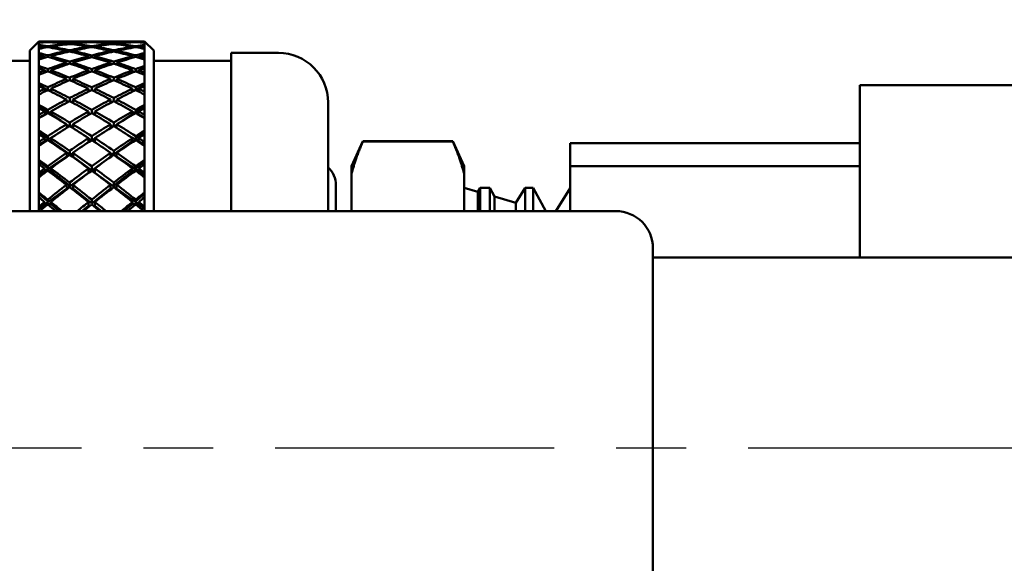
# Model space of a CAD drawing. Header units: inches. Extents: x 0.1 to 33.9, y 0.6 to 21.4.
# Tile 20 of 82: x 12.38 to 13.967, y 5.452 to 6.329. Entities that reach past the tile are written whole.
import ezdxf

# ---------------------------------------------------------------- set-up
doc = ezdxf.new("R2010")
doc.units = ezdxf.units.IN
doc.header["$MEASUREMENT"] = 0
doc.linetypes.add('CHAIN', pattern=[0.7087, 0.4724, -0.0591, 0.1181, -0.0591])
for name, color, linetype, lineweight in [('Centerline (ANSI)', 7, 'Continuous', 25), ('Dimension (ANSI)', 7, 'Continuous', 25), ('Visible (ANSI)', 7, 'Continuous', 50)]:
    doc.layers.add(name, color=color, linetype=linetype, lineweight=lineweight)
doc.styles.add('Note Text (ANSI)', font='tahoma.ttf')
doc.dimstyles.new('Default (ANSI)', dxfattribs={"dimtxt": 0.12, "dimasz": 0.098425, "dimexe": 0.125, "dimexo": 0.0625, "dimgap": 0.031496, "dimtad": 0, "dimtih": 1, "dimtoh": 1, "dimrnd": 1e-08, "dimzin": 4, "dimdsep": 46, "dimtxsty": 'Note Text (ANSI)', "dimcen": 0.09, "dimdle": 0.393701, "dimclrd": 256, "dimclre": 256, "dimclrt": 256, "dimadec": 0, "dimazin": 1, "dimtfac": 1, "dimtofl": 0, "dimtmove": 0, "dimatfit": 3, "dimfxl": 1, "dimtolj": 1, "dimtzin": 4, "dimlwd": -1, "dimlwe": -1, "dimarcsym": 0})

# ---------------------------------------------------------------- blocks, each defined once
blk = doc.blocks.new('*D7')
at = {"layer": 'Defpoints', "color": 0, "transparency": 16777216}
for p in [(9.9454, 11.5564), (17.6262, 11.5564), (17.8161, 5.6379)]:
    blk.add_point(p, dxfattribs=at)
at = {"layer": 'Dimension (ANSI)', "transparency": 16777216}
for p, q in [((10.0079, 11.5564), (17.7512, 11.5564)), ((17.6262, 11.4579), (17.6262, 8.6911)), ((17.6262, 5.7363), (17.6262, 8.5031))]:
    blk.add_line(p, q, dxfattribs=at)
for points in [[(17.6098, 11.4579), (17.6426, 11.4579), (17.6262, 11.5564)], [(17.6098, 5.7363), (17.6426, 5.7363), (17.6262, 5.6379)]]:
    blk.add_solid(points, dxfattribs=at)
at = {"layer": 'Dimension (ANSI)', "transparency": 16777216, "insert": (17.4746, 8.6596), "char_height": 0.12, "attachment_point": 1, "style": 'Note Text (ANSI)'}
blk.add_mtext('\\A1;5.92', dxfattribs=at)
blk = doc.blocks.new('*D8')
at = {"layer": 'Defpoints', "color": 0, "transparency": 16777216}
for p in [(9.9454, 11.5564), (18.5, 11.5564), (16.9252, 4.5759)]:
    blk.add_point(p, dxfattribs=at)
at = {"layer": 'Dimension (ANSI)', "transparency": 16777216}
for p, q in [((10.0079, 11.5564), (18.625, 11.5564)), ((18.5, 11.4579), (18.5, 8.1604)), ((18.5, 4.6743), (18.5, 7.9719)), ((16.9877, 4.5759), (18.625, 4.5759))]:
    blk.add_line(p, q, dxfattribs=at)
for points in [[(18.4836, 11.4579), (18.5164, 11.4579), (18.5, 11.5564)], [(18.4836, 4.6743), (18.5164, 4.6743), (18.5, 4.5759)]]:
    blk.add_solid(points, dxfattribs=at)
at = {"layer": 'Dimension (ANSI)', "transparency": 16777216, "insert": (18.3463, 8.1289), "char_height": 0.12, "attachment_point": 1, "style": 'Note Text (ANSI)'}
blk.add_mtext('\\A1;6.98', dxfattribs=at)

msp = doc.modelspace()

# ---------------------------------------------------------------- linework, layer by layer
at = {"layer": 'Centerline (ANSI)', "linetype": 'CHAIN', "ltscale": 0.952448}
msp.add_line((17.8161, 5.6379), (5.9769, 5.6379), dxfattribs=at)
at = {"layer": 'Visible (ANSI)'}
for p, q in [((12.3956, 6.2791), (12.4106, 6.2941)), ((12.4106, 6.2941), (12.4106, 6.2939)), ((12.4106, 6.2941), (12.4551, 6.2941)), ((12.4106, 6.2939), (12.4106, 6.2936)), ((12.4106, 6.2936), (12.4106, 6.2926)), ((12.4106, 6.2926), (12.4106, 6.2918)), ((12.4106, 6.2918), (12.4106, 6.2883)), ((12.4106, 6.2883), (12.4106, 6.2869)), ((12.4197, 6.2932), (12.4198, 6.2925)), ((12.4247, 6.2929), (12.4247, 6.2934)), ((12.4297, 6.2932), (12.4298, 6.2925)), ((12.4551, 6.2941), (12.4551, 6.294)), ((12.4551, 6.2903), (12.4552, 6.2891)), ((12.4602, 6.2897), (12.4601, 6.2908)), ((12.4651, 6.2941), (12.4651, 6.294)), ((12.4651, 6.2941), (12.5262, 6.2941)), ((12.4651, 6.2903), (12.4652, 6.2891)), ((12.4906, 6.2932), (12.4906, 6.2925)), ((12.4956, 6.2934), (12.4956, 6.2929)), ((12.5006, 6.2925), (12.5006, 6.2932)), ((12.5261, 6.2891), (12.5262, 6.2903)), ((12.5262, 6.294), (12.5262, 6.2941)), ((12.5312, 6.2908), (12.5311, 6.2897)), ((12.5361, 6.2891), (12.5362, 6.2903)), ((12.5362, 6.294), (12.5362, 6.2941)), ((12.5362, 6.2941), (12.5806, 6.2941)), ((12.5615, 6.2925), (12.5616, 6.2932)), ((12.5666, 6.2934), (12.5665, 6.2929)), ((12.5715, 6.2925), (12.5716, 6.2932)), ((12.5806, 6.2939), (12.5806, 6.2941)), ((12.5956, 6.2791), (12.5806, 6.2941)), ((12.5806, 6.2936), (12.5806, 6.2939)), ((12.5806, 6.2926), (12.5806, 6.2936)), ((12.5806, 6.2918), (12.5806, 6.2926)), ((12.5806, 6.2883), (12.5806, 6.2918)), ((12.5806, 6.2869), (12.5806, 6.2883)), ((12.3956, 6.0204), (12.3956, 6.2791)), ((12.4106, 6.2869), (12.4106, 6.2839)), ((12.4106, 6.2839), (12.4106, 6.2821)), ((12.4106, 6.2821), (12.4106, 6.2751)), ((12.4106, 6.2751), (12.4106, 6.2726)), ((12.4106, 6.2726), (12.4106, 6.2677)), ((12.4197, 6.2855), (12.4199, 6.2838)), ((12.4249, 6.2846), (12.4247, 6.2863)), ((12.425, 6.2688), (12.4247, 6.2715)), ((12.4297, 6.2855), (12.4299, 6.2837)), ((12.4551, 6.2788), (12.4552, 6.2766)), ((12.4602, 6.2777), (12.4601, 6.2798)), ((12.4651, 6.2788), (12.4652, 6.2765)), ((12.4906, 6.2855), (12.4906, 6.2838)), ((12.4956, 6.2863), (12.4956, 6.2846)), ((12.4956, 6.2715), (12.4956, 6.2688)), ((12.5006, 6.2838), (12.5006, 6.2855)), ((12.526, 6.2765), (12.5262, 6.2788)), ((12.5312, 6.2798), (12.531, 6.2777)), ((12.536, 6.2766), (12.5362, 6.2788)), ((12.5614, 6.2837), (12.5616, 6.2855)), ((12.5666, 6.2715), (12.5663, 6.2688)), ((12.5666, 6.2863), (12.5664, 6.2846)), ((12.5714, 6.2838), (12.5716, 6.2855)), ((12.5806, 6.2839), (12.5806, 6.2869)), ((12.5806, 6.2821), (12.5806, 6.2839)), ((12.5806, 6.2751), (12.5806, 6.2821)), ((12.5806, 6.2726), (12.5806, 6.2751)), ((12.5806, 6.2677), (12.5806, 6.2726)), ((12.5956, 6.2791), (12.5956, 6.0204)), ((12.7206, 6.0204), (12.7206, 6.2754)), ((12.7206, 6.2754), (12.7969, 6.2754)), ((12.2706, 6.2629), (12.3956, 6.2629)), ((12.4106, 6.2677), (12.4106, 6.2648)), ((12.4106, 6.2648), (12.4106, 6.2544)), ((12.4197, 6.2702), (12.42, 6.2675)), ((12.4199, 6.2681), (12.4208, 6.2678)), ((12.4297, 6.2702), (12.43, 6.2673)), ((12.4551, 6.2598), (12.4553, 6.2566)), ((12.4603, 6.2581), (12.4601, 6.2613)), ((12.4651, 6.2598), (12.4653, 6.2564)), ((12.4906, 6.2702), (12.4906, 6.2675)), ((12.5006, 6.2675), (12.5006, 6.2702)), ((12.526, 6.2564), (12.5262, 6.2598)), ((12.5312, 6.2613), (12.531, 6.2581)), ((12.536, 6.2566), (12.5362, 6.2598)), ((12.5613, 6.2673), (12.5616, 6.2702)), ((12.5704, 6.2678), (12.5714, 6.2681)), ((12.5713, 6.2675), (12.5716, 6.2702)), ((12.5806, 6.2648), (12.5806, 6.2677)), ((12.5806, 6.2544), (12.5806, 6.2648)), ((12.5956, 6.2629), (12.7206, 6.2629)), ((12.4106, 6.2544), (12.4106, 6.2508)), ((12.4106, 6.251), (12.4123, 6.2502)), ((12.4106, 6.2508), (12.4106, 6.2441)), ((12.4106, 6.2441), (12.4106, 6.2401)), ((12.4106, 6.2401), (12.4106, 6.2264)), ((12.4197, 6.2475), (12.4201, 6.2439)), ((12.4198, 6.2467), (12.4233, 6.2451)), ((12.4251, 6.2455), (12.4247, 6.2494)), ((12.4289, 6.244), (12.4301, 6.2444)), ((12.4297, 6.2475), (12.4301, 6.2435)), ((12.4906, 6.2475), (12.4906, 6.2437)), ((12.4956, 6.2493), (12.4956, 6.2456)), ((12.5006, 6.2437), (12.5006, 6.2475)), ((12.5611, 6.2435), (12.5616, 6.2475)), ((12.5612, 6.2444), (12.5624, 6.244)), ((12.5666, 6.2494), (12.5661, 6.2455)), ((12.568, 6.2451), (12.5715, 6.2467)), ((12.5712, 6.2439), (12.5716, 6.2475)), ((12.579, 6.2502), (12.5806, 6.251)), ((12.5806, 6.2508), (12.5806, 6.2544)), ((12.5806, 6.2441), (12.5806, 6.2508)), ((12.5806, 6.2401), (12.5806, 6.2441)), ((12.5806, 6.2264), (12.5806, 6.2401)), ((12.4106, 6.2264), (12.4106, 6.2219)), ((12.4551, 6.2335), (12.4554, 6.2293)), ((12.4553, 6.2301), (12.4562, 6.2297)), ((12.4604, 6.2312), (12.4601, 6.2356)), ((12.4651, 6.2335), (12.4654, 6.2291)), ((12.5259, 6.2291), (12.5262, 6.2335)), ((12.5312, 6.2356), (12.5309, 6.2312)), ((12.5351, 6.2297), (12.536, 6.2301)), ((12.5359, 6.2293), (12.5362, 6.2335)), ((12.5806, 6.2219), (12.5806, 6.2264)), ((12.4106, 6.2233), (12.4253, 6.215)), ((12.4106, 6.2219), (12.4106, 6.2134)), ((12.4106, 6.2134), (12.4106, 6.2084)), ((12.4106, 6.2086), (12.412, 6.2091)), ((12.4106, 6.2084), (12.4106, 6.1916)), ((12.4197, 6.2177), (12.4202, 6.2132)), ((12.4253, 6.215), (12.4247, 6.22)), ((12.4253, 6.215), (12.4253, 6.215)), ((12.4264, 6.2145), (12.4299, 6.2157)), ((12.4297, 6.2177), (12.4303, 6.2126)), ((12.4906, 6.2177), (12.4906, 6.2129)), ((12.4906, 6.2135), (12.4913, 6.2132)), ((12.4956, 6.22), (12.4956, 6.2153)), ((12.5, 6.2132), (12.5006, 6.2135)), ((12.5006, 6.2129), (12.5006, 6.2177)), ((12.561, 6.2126), (12.5616, 6.2177)), ((12.5614, 6.2157), (12.5648, 6.2145)), ((12.566, 6.215), (12.5806, 6.2233)), ((12.5666, 6.22), (12.566, 6.215)), ((12.566, 6.215), (12.566, 6.215)), ((12.571, 6.2132), (12.5716, 6.2177)), ((12.5793, 6.2091), (12.5806, 6.2086)), ((12.5806, 6.2134), (12.5806, 6.2219)), ((12.5806, 6.2084), (12.5806, 6.2134)), ((12.5806, 6.1916), (12.5806, 6.2084)), ((13.7343, 6.2233), (13.7343, 5.9454)), ((14.8235, 6.2233), (13.7343, 6.2233)), ((12.4551, 6.2002), (12.4554, 6.1951)), ((12.4552, 6.1982), (12.4582, 6.1966)), ((12.4604, 6.1974), (12.4601, 6.2027)), ((12.4632, 6.196), (12.4653, 6.197)), ((12.4651, 6.2002), (12.4655, 6.1948)), ((12.5258, 6.1948), (12.5262, 6.2002)), ((12.526, 6.197), (12.5281, 6.196)), ((12.5312, 6.2027), (12.5308, 6.1974)), ((12.5331, 6.1966), (12.536, 6.1982)), ((12.5358, 6.1951), (12.5362, 6.2002)), ((12.8769, 6.1954), (12.8769, 6.0204)), ((12.4106, 6.1916), (12.4106, 6.1861)), ((12.4106, 6.1887), (12.4253, 6.1792)), ((12.4106, 6.1861), (12.4106, 6.1759)), ((12.4197, 6.181), (12.4204, 6.1759)), ((12.4204, 6.1759), (12.4253, 6.1792)), ((12.4204, 6.1759), (12.4223, 6.1768)), ((12.4253, 6.1792), (12.4247, 6.1838)), ((12.4249, 6.1781), (12.4298, 6.1803)), ((12.4297, 6.181), (12.4304, 6.1759)), ((12.4906, 6.181), (12.4906, 6.1754)), ((12.4906, 6.1784), (12.4933, 6.1769)), ((12.4956, 6.1838), (12.4956, 6.1782)), ((12.498, 6.1769), (12.5006, 6.1784)), ((12.5006, 6.1754), (12.5006, 6.181)), ((12.5609, 6.1759), (12.5616, 6.181)), ((12.5615, 6.1803), (12.5663, 6.1781)), ((12.566, 6.1792), (12.5806, 6.1887)), ((12.5666, 6.1838), (12.566, 6.1792)), ((12.566, 6.1792), (12.5709, 6.1759)), ((12.569, 6.1768), (12.5709, 6.1759)), ((12.5709, 6.1759), (12.5716, 6.181)), ((12.5806, 6.1861), (12.5806, 6.1916)), ((12.5806, 6.1759), (12.5806, 6.1861)), ((12.4106, 6.1714), (12.4204, 6.1759)), ((12.4106, 6.1759), (12.4106, 6.17)), ((12.4106, 6.17), (12.4106, 6.1502)), ((12.4204, 6.1759), (12.4205, 6.1758)), ((12.4207, 6.1759), (12.4204, 6.1759)), ((12.4304, 6.1759), (12.4287, 6.1759)), ((12.4304, 6.1759), (12.4462, 6.1657)), ((12.4605, 6.157), (12.4601, 6.1633)), ((12.5312, 6.1633), (12.5307, 6.157)), ((12.5451, 6.1657), (12.5609, 6.1759)), ((12.5626, 6.1759), (12.5609, 6.1759)), ((12.5709, 6.1759), (12.5706, 6.1759)), ((12.5707, 6.1758), (12.5709, 6.1759)), ((12.5709, 6.1759), (12.5806, 6.1714)), ((12.5806, 6.17), (12.5806, 6.1759)), ((12.5806, 6.1502), (12.5806, 6.17)), ((12.4106, 6.1502), (12.4106, 6.1439)), ((12.4106, 6.1476), (12.4253, 6.137)), ((12.4551, 6.1603), (12.4555, 6.1544)), ((12.4551, 6.1599), (12.4596, 6.157)), ((12.4615, 6.1564), (12.4652, 6.1585)), ((12.4651, 6.1603), (12.4655, 6.1539)), ((12.5257, 6.1539), (12.5262, 6.1603)), ((12.526, 6.1585), (12.5298, 6.1564)), ((12.5316, 6.157), (12.5361, 6.1599)), ((12.5358, 6.1544), (12.5362, 6.1603)), ((12.566, 6.137), (12.5806, 6.1476)), ((12.5806, 6.1439), (12.5806, 6.1502)), ((12.4106, 6.1439), (12.4106, 6.1321)), ((12.4106, 6.1279), (12.4204, 6.1333)), ((12.4106, 6.1321), (12.4106, 6.1254)), ((12.4197, 6.138), (12.4204, 6.1333)), ((12.4204, 6.1333), (12.4357, 6.1419)), ((12.4204, 6.1333), (12.4253, 6.137)), ((12.4204, 6.1333), (12.4215, 6.1327)), ((12.4225, 6.1333), (12.4204, 6.1333)), ((12.4253, 6.137), (12.4247, 6.1413)), ((12.4304, 6.1333), (12.4269, 6.1333)), ((12.4297, 6.138), (12.4304, 6.1333)), ((12.4304, 6.1333), (12.4606, 6.1114)), ((12.4906, 6.138), (12.4906, 6.1315)), ((12.4906, 6.1369), (12.4948, 6.1342)), ((12.4956, 6.1413), (12.4956, 6.1348)), ((12.4965, 6.1342), (12.5006, 6.1369)), ((12.5006, 6.1315), (12.5006, 6.138)), ((12.5307, 6.1114), (12.5609, 6.1333)), ((12.5556, 6.1419), (12.5709, 6.1333)), ((12.5609, 6.1333), (12.5616, 6.138)), ((12.5644, 6.1333), (12.5609, 6.1333)), ((12.5666, 6.1413), (12.566, 6.137)), ((12.566, 6.137), (12.5709, 6.1333)), ((12.5709, 6.1333), (12.5688, 6.1333)), ((12.5698, 6.1327), (12.5709, 6.1333)), ((12.5709, 6.1333), (12.5716, 6.138)), ((12.5709, 6.1333), (12.5806, 6.1279)), ((12.5806, 6.1321), (12.5806, 6.1439)), ((12.5806, 6.1254), (12.5806, 6.1321)), ((12.9144, 6.0931), (12.933, 6.1331)), ((12.933, 6.1327), (12.933, 6.1331)), ((12.933, 6.1331), (13.0778, 6.1331)), ((12.933, 6.1327), (13.0778, 6.1327)), ((13.0778, 6.1327), (13.0778, 6.1331)), ((13.0965, 6.0931), (13.0778, 6.1331)), ((13.2672, 6.1299), (13.2672, 6.0931)), ((13.7343, 6.1299), (13.2672, 6.1299)), ((12.4106, 6.1254), (12.4106, 6.1029)), ((12.4551, 6.1143), (12.4556, 6.1077)), ((12.4606, 6.1114), (12.4601, 6.1177)), ((12.4603, 6.1107), (12.4651, 6.1139)), ((12.4651, 6.1143), (12.4656, 6.1077)), ((12.5257, 6.1077), (12.5262, 6.1143)), ((12.5261, 6.1139), (12.531, 6.1107)), ((12.5312, 6.1177), (12.5307, 6.1114)), ((12.5357, 6.1077), (12.5362, 6.1143)), ((12.5806, 6.1029), (12.5806, 6.1254)), ((12.4106, 6.1029), (12.4106, 6.0957)), ((12.4106, 6.1006), (12.4253, 6.0889)), ((12.4204, 6.0849), (12.4556, 6.1077)), ((12.4556, 6.1077), (12.4606, 6.1114)), ((12.4556, 6.1077), (12.4562, 6.1081)), ((12.4556, 6.1077), (12.4556, 6.1077)), ((12.4556, 6.1077), (12.4556, 6.1077)), ((12.4656, 6.1077), (12.4646, 6.1077)), ((12.4656, 6.1077), (12.4956, 6.0859)), ((12.4956, 6.0859), (12.5257, 6.1077)), ((12.5267, 6.1077), (12.5257, 6.1077)), ((12.5307, 6.1114), (12.5357, 6.1077)), ((12.5351, 6.1081), (12.5357, 6.1077)), ((12.5357, 6.1077), (12.5356, 6.1077)), ((12.5357, 6.1077), (12.5357, 6.1077)), ((12.5357, 6.1077), (12.5709, 6.0849)), ((12.566, 6.0889), (12.5806, 6.1006)), ((12.5806, 6.0957), (12.5806, 6.1029)), ((12.4106, 6.0957), (12.4106, 6.0825)), ((12.4106, 6.0786), (12.4204, 6.0849)), ((12.4106, 6.0825), (12.4106, 6.075)), ((12.4197, 6.0892), (12.4204, 6.0849)), ((12.4204, 6.0849), (12.4253, 6.0889)), ((12.4204, 6.0849), (12.4222, 6.0837)), ((12.4239, 6.0849), (12.4204, 6.0849)), ((12.4253, 6.0889), (12.4247, 6.0928)), ((12.4304, 6.0849), (12.4255, 6.0849)), ((12.4297, 6.0892), (12.4304, 6.0849)), ((12.4304, 6.0849), (12.4606, 6.0609)), ((12.4556, 6.0569), (12.4906, 6.0823)), ((12.4906, 6.0892), (12.4906, 6.0823)), ((12.4956, 6.0928), (12.4956, 6.0859)), ((12.5006, 6.0823), (12.5006, 6.0892)), ((12.5006, 6.0823), (12.5357, 6.0569)), ((12.5307, 6.0609), (12.5609, 6.0849)), ((12.5609, 6.0849), (12.5616, 6.0892)), ((12.5658, 6.0849), (12.5609, 6.0849)), ((12.5666, 6.0928), (12.566, 6.0889)), ((12.566, 6.0889), (12.5709, 6.0849)), ((12.5709, 6.0849), (12.5674, 6.0849)), ((12.5691, 6.0837), (12.5709, 6.0849)), ((12.5709, 6.0849), (12.5716, 6.0892)), ((12.5709, 6.0849), (12.5806, 6.0786)), ((12.5806, 6.0825), (12.5806, 6.0957)), ((12.5806, 6.075), (12.5806, 6.0825)), ((12.9144, 6.0931), (12.9144, 6.0796)), ((13.0965, 6.0796), (13.0965, 6.0931)), ((13.2672, 6.0204), (13.2672, 6.0931)), ((13.2672, 6.0931), (13.7343, 6.0931)), ((12.4106, 6.075), (12.4106, 6.0501)), ((12.4606, 6.0609), (12.4601, 6.0665)), ((12.5312, 6.0665), (12.5307, 6.0609)), ((12.5806, 6.0501), (12.5806, 6.075)), ((12.9144, 6.0204), (12.9144, 6.0796)), ((13.0965, 6.0204), (13.0965, 6.0796)), ((12.4106, 6.0501), (12.4106, 6.0422)), ((12.4204, 6.0313), (12.4556, 6.0569)), ((12.4551, 6.0627), (12.4556, 6.0569)), ((12.4556, 6.0569), (12.4606, 6.0609)), ((12.4556, 6.0569), (12.4566, 6.0562)), ((12.4575, 6.0569), (12.4556, 6.0569)), ((12.4656, 6.0569), (12.4628, 6.0569)), ((12.4651, 6.0627), (12.4656, 6.0569)), ((12.4656, 6.0569), (12.4956, 6.0329)), ((12.4956, 6.0329), (12.5257, 6.0569)), ((12.5257, 6.0569), (12.5262, 6.0627)), ((12.5285, 6.0569), (12.5257, 6.0569)), ((12.5307, 6.0609), (12.5357, 6.0569)), ((12.5357, 6.0569), (12.5338, 6.0569)), ((12.5347, 6.0562), (12.5357, 6.0569)), ((12.5357, 6.0569), (12.5362, 6.0627)), ((12.5357, 6.0569), (12.5709, 6.0313)), ((12.5806, 6.0422), (12.5806, 6.0501)), ((12.8894, 6.0619), (12.8894, 6.0204)), ((13.1181, 6.0516), (13.0965, 6.0579)), ((13.1181, 6.0516), (13.122, 6.0579)), ((13.1181, 6.0204), (13.1181, 6.0516)), ((13.122, 6.0579), (13.122, 6.0204)), ((13.122, 6.0579), (13.1374, 6.0579)), ((13.1374, 6.0204), (13.1374, 6.0579)), ((13.145, 6.0438), (13.1374, 6.0579)), ((13.1798, 6.0337), (13.1948, 6.0579)), ((13.1948, 6.0579), (13.1948, 6.0204)), ((13.1948, 6.0579), (13.2076, 6.0579)), ((13.2076, 6.0204), (13.2076, 6.0579)), ((13.2277, 6.0204), (13.2076, 6.0579)), ((13.2443, 6.0204), (13.2672, 6.0572)), ((12.4106, 6.0482), (12.4253, 6.0356)), ((12.4106, 6.0422), (12.4106, 6.0277)), ((12.4197, 6.035), (12.4204, 6.0313)), ((12.4204, 6.0313), (12.4253, 6.0356)), ((12.4253, 6.0356), (12.4247, 6.039)), ((12.4297, 6.035), (12.4304, 6.0313)), ((12.4906, 6.035), (12.4906, 6.029)), ((12.4956, 6.039), (12.4956, 6.0329)), ((12.5006, 6.029), (12.5006, 6.035)), ((12.5609, 6.0313), (12.5616, 6.035)), ((12.566, 6.0356), (12.5806, 6.0482)), ((12.5666, 6.039), (12.566, 6.0356)), ((12.566, 6.0356), (12.5709, 6.0313)), ((12.5709, 6.0313), (12.5716, 6.035)), ((12.5806, 6.0277), (12.5806, 6.0422)), ((13.145, 6.0438), (13.145, 6.0204)), ((13.1798, 6.0337), (13.145, 6.0438)), ((13.1798, 6.0204), (13.1798, 6.0337)), ((10.8737, 6.0204), (13.3407, 6.0204)), ((12.4106, 6.0242), (12.4204, 6.0313)), ((12.4106, 6.0277), (12.4106, 6.0204)), ((12.4204, 6.0313), (12.4228, 6.0295)), ((12.4304, 6.0313), (12.4204, 6.0313)), ((12.4304, 6.0313), (12.4431, 6.0204)), ((12.4798, 6.0204), (12.4906, 6.029)), ((12.5006, 6.029), (12.5114, 6.0204)), ((12.5482, 6.0204), (12.5609, 6.0313)), ((12.5709, 6.0313), (12.5609, 6.0313)), ((12.5685, 6.0295), (12.5709, 6.0313)), ((12.5709, 6.0313), (12.5806, 6.0242)), ((12.5806, 6.0204), (12.5806, 6.0277)), ((13.4007, 5.9604), (13.4007, 5.3154)), ((13.4007, 5.9454), (13.4655, 5.9454)), ((13.5294, 5.9454), (13.4655, 5.9454)), ((13.5294, 5.9454), (14.0661, 5.9454))]:
    msp.add_line(p, q, dxfattribs=at)
for centre, radius, end in [((12.7969, 6.1954), 0.08, 90), ((12.8494, 6.0619), 0.04, 46.5675), ((13.3407, 5.9604), 0.06, 90)]:
    msp.add_arc(centre, radius, 0, end, dxfattribs=at)
for centre, major_axis, ratio, start_param, end_param in [((12.5006, 5.6379), (0.5002, -0.5002), 0.849408, 2.390941, 2.412523), ((12.4906, 5.6379), (-0.5002, 0.5002), 0.849408, 5.52487, 5.538748), ((12.4906, 5.6379), (0.4764, -0.4764), 0.94725, 2.437443, 2.451321), ((12.5006, 5.6379), (-0.4764, 0.4764), 0.94725, 5.586699, 5.608281), ((12.5006, 5.6379), (0.5224, -0.5224), 0.76018, 2.336776, 2.358357), ((12.4906, 5.6379), (0.4764, -0.4764), 0.94725, 2.383277, 2.429779), ((12.4906, 5.6379), (-0.5002, 0.5002), 0.849408, 5.470704, 5.517206), ((12.4906, 5.6379), (0.4764, 0.4764), 0.94725, 0.866646, 0.913148), ((12.5006, 5.6379), (-0.4764, 0.4764), 0.94725, 5.5325, 5.579035), ((12.5006, 5.6379), (0.5002, -0.5002), 0.849408, 2.336742, 2.383277), ((12.5006, 5.6379), (-0.4764, -0.4764), 0.94725, 4.015869, 4.062404), ((12.4906, 5.6379), (-0.4764, 0.4764), 0.94725, 5.470704, 5.51724), ((12.4906, 5.6379), (0.4764, 0.4764), 0.94725, 0.812481, 0.859016), ((12.4906, 5.6379), (-0.5002, 0.5002), 0.849408, 5.416539, 5.463074), ((12.5006, 5.6379), (0.4764, -0.4764), 0.94725, 2.336731, 2.383277), ((12.5006, 5.6379), (-0.4764, -0.4764), 0.94725, 3.961693, 4.008239), ((12.5006, 5.6379), (0.5002, -0.5002), 0.849408, 2.282566, 2.329112), ((12.4906, 5.6379), (0.4764, 0.4764), 0.94725, 0.758315, 0.804862), ((12.4906, 5.6379), (-0.4764, 0.4764), 0.94725, 5.416539, 5.463085), ((12.4906, 5.6379), (0.5002, 0.5002), 0.849408, 0.812481, 0.859027), ((12.5006, 5.6379), (-0.4764, -0.4764), 0.94725, 3.907538, 3.954074), ((12.5006, 5.6379), (0.4764, -0.4764), 0.94725, 2.282577, 2.329112), ((12.5006, 5.6379), (-0.5002, -0.5002), 0.849408, 3.961704, 4.008239), ((12.4906, 5.6379), (-0.4764, -0.4764), 0.94725, 3.845743, 3.892278), ((12.4906, 5.6379), (0.5002, 0.5002), 0.849408, 0.758315, 0.804851), ((12.4906, 5.6379), (-0.4764, 0.4764), 0.94725, 5.362374, 5.408909), ((12.5006, 5.6379), (0.4764, 0.4764), 0.94725, 0.711814, 0.758315), ((12.5006, 5.6379), (-0.5002, -0.5002), 0.849408, 3.907572, 3.954074), ((12.5006, 5.6379), (0.4764, -0.4764), 0.94725, 2.228445, 2.274946), ((12.4906, 5.6379), (0.5002, 0.5002), 0.849408, 0.72907, 0.750651), ((12.4906, 5.6379), (-0.4764, -0.4764), 0.94725, 3.816497, 3.838079), ((12.4906, 5.6379), (0.5224, 0.5224), 0.76018, 0.783235, 0.804817), ((12.5006, 5.6379), (-0.5002, -0.5002), 0.849408, 3.88603, 3.899908), ((12.5006, 5.6379), (0.4764, 0.4764), 0.94725, 0.690272, 0.70415), ((12.4906, 5.6379), (-0.5224, 0.5224), 0.76018, 5.470704, 5.484582), ((12.4906, 5.6379), (0.4764, 0.4764), 0.94725, 0.920812, 0.93469), ((12.5006, 5.6379), (-0.4764, -0.4764), 0.94725, 4.070068, 4.09165), ((12.5006, 5.6379), (0.5432, -0.5432), 0.678017, 2.28261, 2.304192), ((12.4906, 5.6379), (-0.5432, 0.5432), 0.678017, 5.416539, 5.430417), ((12.4906, 5.6379), (-0.5224, 0.5224), 0.76018, 5.416539, 5.46304), ((12.4906, 5.6379), (0.5002, 0.5002), 0.849408, 0.920812, 0.967313), ((12.5006, 5.6379), (0.5224, -0.5224), 0.76018, 2.282577, 2.329112), ((12.5006, 5.6379), (-0.5002, -0.5002), 0.849408, 4.070035, 4.11657), ((12.4906, 5.6379), (0.5002, 0.5002), 0.849408, 0.866646, 0.913181), ((12.4906, 5.6379), (-0.5224, 0.5224), 0.76018, 5.362374, 5.408909), ((12.5006, 5.6379), (-0.5002, -0.5002), 0.849408, 4.015858, 4.062404), ((12.5006, 5.6379), (0.5224, -0.5224), 0.76018, 2.2284, 2.274946), ((12.4906, 5.6379), (-0.5002, 0.5002), 0.849408, 5.362374, 5.40892), ((12.4906, 5.6379), (0.5224, 0.5224), 0.76018, 0.866646, 0.913193), ((12.5006, 5.6379), (0.5002, -0.5002), 0.849408, 2.228411, 2.274946), ((12.5006, 5.6379), (-0.5224, -0.5224), 0.76018, 4.015869, 4.062404), ((12.4906, 5.6379), (0.5224, 0.5224), 0.76018, 0.812481, 0.859016), ((12.4906, 5.6379), (-0.5002, 0.5002), 0.849408, 5.308208, 5.354743), ((12.5006, 5.6379), (-0.5224, -0.5224), 0.76018, 3.961738, 4.008239), ((12.5006, 5.6379), (0.5002, -0.5002), 0.849408, 2.17428, 2.220781), ((12.4906, 5.6379), (-0.4764, 0.4764), 0.94725, 5.333128, 5.35471), ((12.4906, 5.6379), (0.5432, 0.5432), 0.678017, 0.837401, 0.858982), ((12.5006, 5.6379), (-0.5224, -0.5224), 0.76018, 3.940196, 3.954074), ((12.5006, 5.6379), (0.4764, -0.4764), 0.94725, 2.206903, 2.220781), ((12.5006, 5.6379), (-0.5432, -0.5432), 0.678017, 3.994361, 4.008239), ((12.4906, 5.6379), (0.5002, 0.5002), 0.849408, 0.974977, 0.988855), ((12.5006, 5.6379), (-0.5002, -0.5002), 0.849408, 4.124234, 4.145815), ((12.4906, 5.6379), (-0.5432, 0.5432), 0.678017, 5.362374, 5.408875), ((12.4906, 5.6379), (0.5224, 0.5224), 0.76018, 0.974977, 1.021478), ((12.5006, 5.6379), (0.5432, -0.5432), 0.678017, 2.228411, 2.274946), ((12.5006, 5.6379), (-0.5224, -0.5224), 0.76018, 4.1242, 4.170735), ((12.4906, 5.6379), (0.5224, 0.5224), 0.76018, 0.920812, 0.967347), ((12.4906, 5.6379), (-0.5432, 0.5432), 0.678017, 5.308208, 5.354743), ((12.5006, 5.6379), (-0.5224, -0.5224), 0.76018, 4.070023, 4.11657), ((12.5006, 5.6379), (0.5432, -0.5432), 0.678017, 2.174235, 2.220781), ((12.4906, 5.6379), (-0.5224, 0.5224), 0.76018, 5.308208, 5.354755), ((12.4906, 5.6379), (0.5432, 0.5432), 0.678017, 0.920812, 0.967358), ((12.5006, 5.6379), (0.5224, -0.5224), 0.76018, 2.174246, 2.220781), ((12.5006, 5.6379), (-0.5432, -0.5432), 0.678017, 4.070035, 4.11657), ((12.4906, 5.6379), (0.5432, 0.5432), 0.678017, 0.866646, 0.913181), ((12.4906, 5.6379), (-0.5224, 0.5224), 0.76018, 5.254043, 5.300578), ((12.5006, 5.6379), (-0.5432, -0.5432), 0.678017, 4.015903, 4.062404), ((12.5006, 5.6379), (0.5224, -0.5224), 0.76018, 2.120114, 2.166616), ((12.4906, 5.6379), (-0.5002, 0.5002), 0.849408, 5.278963, 5.300544), ((12.5006, 5.6379), (0.5002, -0.5002), 0.849408, 2.152738, 2.166616), ((12.5006, 5.6379), (0.5623, -0.5623), 0.60168, 2.228445, 2.250027), ((12.4906, 5.6379), (-0.5623, 0.5623), 0.60168, 5.362374, 5.376252), ((12.4906, 5.6379), (0.5224, 0.5224), 0.76018, 1.029142, 1.04302), ((12.5006, 5.6379), (-0.5224, -0.5224), 0.76018, 4.178399, 4.199981), ((12.4906, 5.6379), (-0.5623, 0.5623), 0.60168, 5.308208, 5.35471), ((12.5006, 5.6379), (0.5623, -0.5623), 0.60168, 2.174246, 2.220781), ((12.4906, 5.6379), (0.5432, 0.5432), 0.678017, 0.974977, 1.021512), ((12.5006, 5.6379), (-0.5432, -0.5432), 0.678017, 4.124189, 4.170735), ((12.4906, 5.6379), (-0.5432, 0.5432), 0.678017, 5.254043, 5.300589), ((12.5006, 5.6379), (0.5432, -0.5432), 0.678017, 2.120081, 2.166616), ((12.4906, 5.6379), (0.5623, 0.5623), 0.60168, 0.920812, 0.967347), ((12.5006, 5.6379), (-0.5623, -0.5623), 0.60168, 4.070068, 4.11657), ((12.4906, 5.6379), (0.5623, 0.5623), 0.60168, 0.891566, 0.913148), ((12.4906, 5.6379), (-0.5224, 0.5224), 0.76018, 5.224797, 5.246379), ((12.5006, 5.6379), (-0.5623, -0.5623), 0.60168, 4.048526, 4.062404), ((12.5006, 5.6379), (0.5224, -0.5224), 0.76018, 2.098572, 2.11245), ((12.5006, 5.6379), (0.5798, -0.5798), 0.530166, 2.17428, 2.195861), ((12.4906, 5.6379), (0.5432, 0.5432), 0.678017, 1.029142, 1.075644), ((12.5006, 5.6379), (-0.5432, -0.5432), 0.678017, 4.178365, 4.2249), ((12.4906, 5.6379), (-0.5623, 0.5623), 0.60168, 5.254043, 5.300578), ((12.5006, 5.6379), (0.5623, -0.5623), 0.60168, 2.120069, 2.166616), ((12.4906, 5.6379), (0.5623, 0.5623), 0.60168, 0.974977, 1.021523), ((12.5006, 5.6379), (-0.5623, -0.5623), 0.60168, 4.1242, 4.170735), ((12.4906, 5.6379), (-0.5432, 0.5432), 0.678017, 5.199877, 5.246413), ((12.5006, 5.6379), (0.5432, -0.5432), 0.678017, 2.065949, 2.11245), ((12.4906, 5.6379), (0.5798, 0.5798), 0.530166, 0.945731, 0.967313), ((12.4906, 5.6379), (-0.5798, 0.5798), 0.530166, 5.308208, 5.322086), ((12.4906, 5.6379), (0.5432, 0.5432), 0.678017, 1.083308, 1.097186), ((12.5006, 5.6379), (-0.5432, -0.5432), 0.678017, 4.232565, 4.254146), ((12.4906, 5.6379), (-0.5798, 0.5798), 0.530166, 5.254043, 5.300544), ((12.5006, 5.6379), (0.5798, -0.5798), 0.530166, 2.120081, 2.166616), ((12.4906, 5.6379), (0.5623, 0.5623), 0.60168, 1.029142, 1.075677), ((12.5006, 5.6379), (-0.5623, -0.5623), 0.60168, 4.178354, 4.2249), ((12.4906, 5.6379), (-0.5623, 0.5623), 0.60168, 5.199877, 5.246424), ((12.5006, 5.6379), (0.5623, -0.5623), 0.60168, 2.065915, 2.11245), ((12.4906, 5.6379), (0.5798, 0.5798), 0.530166, 0.974977, 1.021512), ((12.5006, 5.6379), (-0.5798, -0.5798), 0.530166, 4.124234, 4.170735), ((12.4906, 5.6379), (-0.5432, 0.5432), 0.678017, 5.170632, 5.192213), ((12.5006, 5.6379), (-0.5798, -0.5798), 0.530166, 4.102692, 4.11657), ((12.5006, 5.6379), (0.5432, -0.5432), 0.678017, 2.044407, 2.058285), ((12.4906, 5.6379), (0.5623, 0.5623), 0.60168, 1.083308, 1.129809), ((12.5006, 5.6379), (-0.5623, -0.5623), 0.60168, 4.232531, 4.279066), ((12.4906, 5.6379), (-0.5798, 0.5798), 0.530166, 5.199877, 5.246413), ((12.5006, 5.6379), (0.5798, -0.5798), 0.530166, 2.065904, 2.11245), ((12.4906, 5.6379), (0.5798, 0.5798), 0.530166, 1.029142, 1.075689), ((12.5006, 5.6379), (-0.5798, -0.5798), 0.530166, 4.178365, 4.2249), ((12.4906, 5.6379), (-0.5623, 0.5623), 0.60168, 5.145712, 5.192247), ((12.5006, 5.6379), (0.5623, -0.5623), 0.60168, 2.011784, 2.058285), ((12.5006, 5.6379), (0.5956, -0.5956), 0.462649, 2.120114, 2.141696), ((12.4906, 5.6379), (-0.5956, 0.5956), 0.462649, 5.254043, 5.267921), ((12.4906, 5.6379), (0.5623, 0.5623), 0.60168, 1.137473, 1.151351), ((12.5006, 5.6379), (-0.5623, -0.5623), 0.60168, 4.28673, 4.308312), ((12.4906, 5.6379), (-0.5956, 0.5956), 0.462649, 5.199877, 5.246379), ((12.5006, 5.6379), (0.5956, -0.5956), 0.462649, 2.065915, 2.11245), ((12.4906, 5.6379), (0.5798, 0.5798), 0.530166, 1.083308, 1.129843), ((12.5006, 5.6379), (-0.5798, -0.5798), 0.530166, 4.23252, 4.279066), ((12.4906, 5.6379), (-0.5798, 0.5798), 0.530166, 5.145712, 5.192258), ((12.5006, 5.6379), (0.5798, -0.5798), 0.530166, 2.01175, 2.058285), ((12.4906, 5.6379), (0.5956, 0.5956), 0.462649, 1.029142, 1.075677), ((12.5006, 5.6379), (-0.5956, -0.5956), 0.462649, 4.178399, 4.2249), ((12.4906, 5.6379), (0.5956, 0.5956), 0.462649, 0.999897, 1.021478), ((12.4906, 5.6379), (-0.5623, 0.5623), 0.60168, 5.116466, 5.138048), ((12.5006, 5.6379), (-0.5956, -0.5956), 0.462649, 4.156857, 4.170735), ((12.5006, 5.6379), (0.5623, -0.5623), 0.60168, 1.990242, 2.004119), ((12.5006, 5.6379), (0.6096, -0.6096), 0.398436, 2.065949, 2.08753), ((12.4906, 5.6379), (0.5798, 0.5798), 0.530166, 1.137473, 1.183975), ((12.5006, 5.6379), (-0.5798, -0.5798), 0.530166, 4.286696, 4.333231), ((12.4906, 5.6379), (-0.5956, 0.5956), 0.462649, 5.145712, 5.192247), ((12.5006, 5.6379), (0.5956, -0.5956), 0.462649, 2.011739, 2.058285), ((12.4906, 5.6379), (0.5956, 0.5956), 0.462649, 1.083308, 1.129854), ((12.5006, 5.6379), (-0.5956, -0.5956), 0.462649, 4.232531, 4.279066), ((12.4906, 5.6379), (-0.5798, 0.5798), 0.530166, 5.091547, 5.138082), ((12.5006, 5.6379), (0.5798, -0.5798), 0.530166, 1.957618, 2.004119), ((12.4906, 5.6379), (-0.6096, -0.6096), 0.398436, 4.195655, 4.217236), ((12.4906, 5.6379), (0.6096, -0.6096), 0.398436, 2.058285, 2.072163), ((12.4906, 5.6379), (0.5798, 0.5798), 0.530166, 1.191639, 1.205517), ((12.5006, 5.6379), (-0.5798, -0.5798), 0.530166, 4.340895, 4.362477), ((12.4906, 5.6379), (0.6096, -0.6096), 0.398436, 2.004119, 2.050621), ((12.5006, 5.6379), (0.6096, -0.6096), 0.398436, 2.01175, 2.058285), ((12.4906, 5.6379), (0.5956, 0.5956), 0.462649, 1.137473, 1.184008), ((12.5006, 5.6379), (-0.5956, -0.5956), 0.462649, 4.286685, 4.333231), ((12.4906, 5.6379), (-0.5956, 0.5956), 0.462649, 5.091547, 5.138093), ((12.5006, 5.6379), (0.5956, -0.5956), 0.462649, 1.957584, 2.004119), ((12.4906, 5.6379), (-0.6096, -0.6096), 0.398436, 4.2249, 4.271436), ((12.5006, 5.6379), (-0.6096, -0.6096), 0.398436, 4.232565, 4.279066), ((12.4906, 5.6379), (-0.5798, 0.5798), 0.530166, 5.062301, 5.083883), ((12.5006, 5.6379), (-0.6096, -0.6096), 0.398436, 4.211023, 4.2249), ((12.5006, 5.6379), (0.5798, -0.5798), 0.530166, 1.936076, 1.949954), ((12.4906, 5.6379), (0.5956, 0.5956), 0.462649, 1.191639, 1.23814), ((12.5006, 5.6379), (0.6096, -0.6096), 0.398436, 1.957573, 2.004119), ((12.4906, 5.6379), (-0.6096, -0.6096), 0.398436, 4.279066, 4.325612), ((12.5006, 5.6379), (0.5956, -0.5956), 0.462649, 1.903453, 1.949954), ((12.5006, 5.6379), (0.6219, -0.6219), 0.336939, 2.011784, 2.033365), ((12.5006, 5.6379), (-0.5956, -0.5956), 0.462649, 4.340862, 4.387397), ((12.4906, 5.6379), (0.6096, -0.6096), 0.398436, 1.949954, 1.996489), ((12.5006, 5.6379), (-0.6096, -0.6096), 0.398436, 4.286696, 4.333231), ((12.4906, 5.6379), (-0.5956, 0.5956), 0.462649, 5.037381, 5.083916), ((12.4906, 5.6379), (-0.6219, -0.6219), 0.336939, 4.24982, 4.271402), ((12.4906, 5.6379), (0.6219, -0.6219), 0.336939, 2.004119, 2.017997), ((12.4906, 5.6379), (0.5956, 0.5956), 0.462649, 1.245804, 1.259682), ((12.5006, 5.6379), (-0.5956, -0.5956), 0.462649, 4.395061, 4.416642), ((12.4906, 5.6379), (0.6219, -0.6219), 0.336939, 1.949954, 1.996455), ((12.5006, 5.6379), (0.6219, -0.6219), 0.336939, 1.957584, 2.004119), ((12.4906, 5.6379), (-0.6096, -0.6096), 0.398436, 4.333231, 4.379766), ((12.5006, 5.6379), (-0.6096, -0.6096), 0.398436, 4.34085, 4.387397), ((12.4906, 5.6379), (0.6096, -0.6096), 0.398436, 1.895789, 1.942335), ((12.5006, 5.6379), (0.6096, -0.6096), 0.398436, 1.903419, 1.949954), ((12.4906, 5.6379), (-0.6219, -0.6219), 0.336939, 4.279066, 4.325601), ((12.5006, 5.6379), (-0.6219, -0.6219), 0.336939, 4.28673, 4.333231), ((12.4906, 5.6379), (-0.5956, 0.5956), 0.462649, 5.008136, 5.029717), ((12.5006, 5.6379), (-0.6219, -0.6219), 0.336939, 4.265188, 4.279066), ((12.5006, 5.6379), (0.5956, -0.5956), 0.462649, 1.881911, 1.895789), ((12.5006, 5.6379), (0.6323, -0.6323), 0.277649, 1.957618, 1.9792), ((12.4906, 5.6379), (-0.6096, -0.6096), 0.398436, 4.387397, 4.433898), ((12.5006, 5.6379), (-0.6096, -0.6096), 0.398436, 4.395027, 4.441562), ((12.4906, 5.6379), (0.6219, -0.6219), 0.336939, 1.895789, 1.942324), ((12.5006, 5.6379), (0.6219, -0.6219), 0.336939, 1.903408, 1.949954), ((12.4906, 5.6379), (-0.6219, -0.6219), 0.336939, 4.333231, 4.379778), ((12.5006, 5.6379), (-0.6219, -0.6219), 0.336939, 4.340862, 4.387397), ((12.4906, 5.6379), (0.6096, -0.6096), 0.398436, 1.841623, 1.888158), ((12.5006, 5.6379), (0.6096, -0.6096), 0.398436, 1.849287, 1.895789), ((12.4906, 5.6379), (-0.6323, -0.6323), 0.277649, 4.303986, 4.325567), ((12.4906, 5.6379), (0.6323, -0.6323), 0.277649, 1.949954, 1.963832), ((12.4906, 5.6379), (-0.6096, -0.6096), 0.398436, 4.441562, 4.45544), ((12.5006, 5.6379), (0.6323, -0.6323), 0.277649, 1.92221, 1.949954), ((12.4906, 5.6379), (-0.6219, -0.6219), 0.336939, 4.387397, 4.415141), ((12.5006, 5.6379), (0.6219, -0.6219), 0.336939, 1.868044, 1.895789), ((12.4906, 5.6379), (-0.6323, -0.6323), 0.277649, 4.333231, 4.360975), ((12.5006, 5.6379), (-0.6323, -0.6323), 0.277649, 4.319353, 4.333231), ((12.5006, 5.6379), (0.6096, -0.6096), 0.398436, 1.827745, 1.841623), ((12.5006, 5.6379), (-0.6096, -0.6096), 0.398436, 4.449226, 4.469306), ((12.4906, 5.6379), (0.6323, -0.6323), 0.277649, 1.92221, 1.94229), ((12.5006, 5.6379), (-0.6219, -0.6219), 0.336939, 4.395016, 4.415141), ((12.4906, 5.6379), (0.6219, -0.6219), 0.336939, 1.868044, 1.88817), ((12.5006, 5.6379), (-0.6323, -0.6323), 0.277649, 4.340895, 4.360975), ((12.4906, 5.6379), (0.6096, -0.6096), 0.398436, 1.813879, 1.833959)]:
    msp.add_ellipse(centre, major_axis=major_axis, ratio=ratio, start_param=start_param, end_param=end_param, dxfattribs=at)
for points, weights in [([(12.9144, 6.0796), (12.9209, 6.105), (12.933, 6.1327)], [1.53200046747, 1.50825537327, 1.46629741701]), ([(13.0778, 6.1327), (13.0899, 6.105), (13.0965, 6.0796)], [1.46629741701, 1.50825537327, 1.53200046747])]:
    msp.add_rational_spline(points, weights, degree=2, dxfattribs=at)

# ---------------------------------------------------------------- dimensions: what is measured, and where the dimension line sits
at = {"layer": 'Dimension (ANSI)'}
for base, p1, override, picture, middle in [((17.6262, 11.5564), (17.8161, 5.6379), {"dimgap": 0.031496, "dimdec": 2, "dimse1": 1, "dimtol": 0, "dimlim": 0, "dimtp": 0, "dimtm": 0, "dimtdec": 2, "dimatfit": 1}, '*D7', (17.6262, 8.5971)), ((18.5, 11.5564), (16.9252, 4.5759), {"dimgap": 0.031496, "dimdec": 2, "dimtol": 0, "dimlim": 0, "dimtp": 0, "dimtm": 0, "dimtdec": 2, "dimatfit": 1}, '*D8', (18.5, 8.0661))]:
    dim = msp.add_linear_dim(base=base, p1=p1, p2=(9.9454, 11.5564), angle=90, dimstyle='Default (ANSI)', override=override, dxfattribs=at)
    dim.commit()
    dim.dimension.update_dxf_attribs({"geometry": picture, "text_midpoint": middle, "dimtype": 160})

doc.saveas('drawing.dxf')
